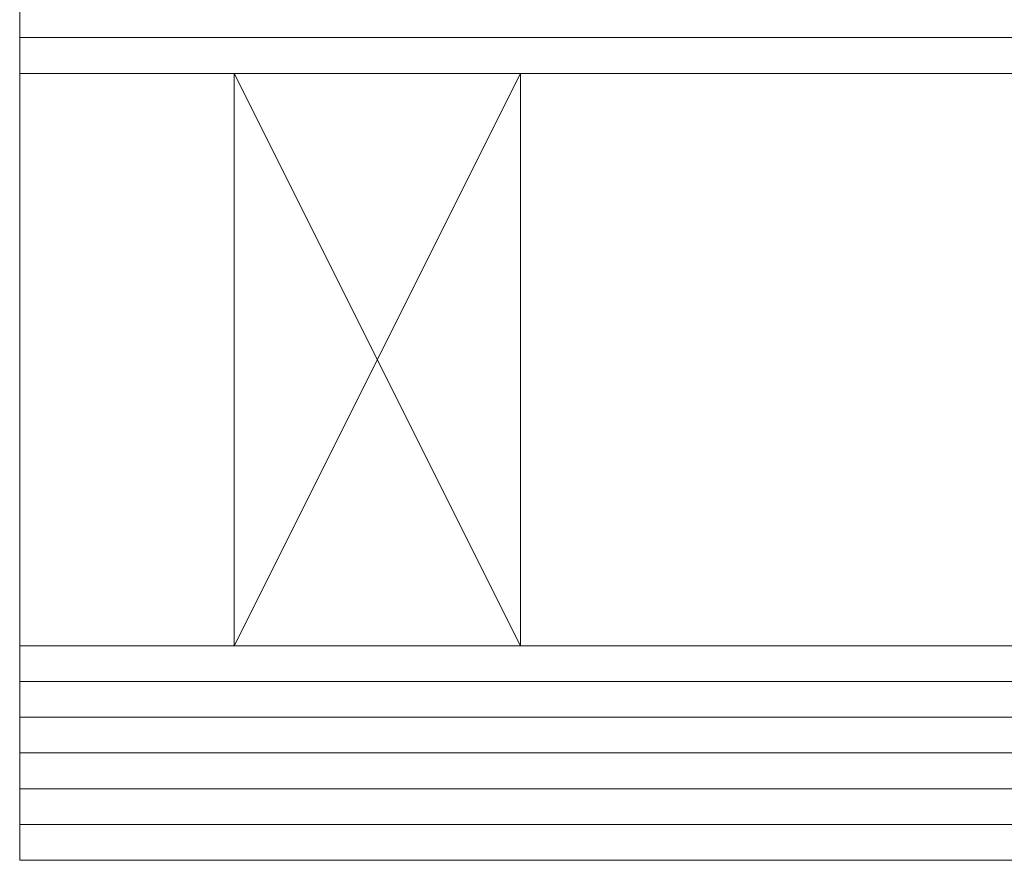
# Model space of a CAD drawing. Extents: x 1911006 to 2186114, y 709265 to 747216.
# Tile 121 of 256: x 1921492 to 1921520, y 735152 to 735176. Entities that reach past the tile are written whole.
import ezdxf

# ---------------------------------------------------------------- set-up
doc = ezdxf.new("R2010")
doc.units = 0
doc.header["$LTSCALE"] = 500
doc.header["$MEASUREMENT"] = 0
for name, color, linetype, lineweight in [('_MB_inne_0.15', 251, 'CONTINUOUS', 15), ('_MB_kreskowanie_szklo_0.09', 157, 'CONTINUOUS', 9), ('_MB_szklo_0.15', 142, 'CONTINUOUS', 15)]:
    doc.layers.add(name, color=color, linetype=linetype, lineweight=lineweight)

msp = doc.modelspace()

# ---------------------------------------------------------------- linework, layer by layer
at = {"layer": '_MB_inne_0.15', "color": 7}
msp.add_lwpolyline([(1921498.454, 735174.427), (1921498.454, 735158.427), (1921492.454, 735158.427), (1921492.454, 735174.427)], close=True, dxfattribs=at)
msp.add_lwpolyline([(1921506.454, 735158.427), (1921506.454, 735174.427), (1921498.454, 735174.427), (1921498.454, 735158.427), (1921506.454, 735158.427), (1921498.454, 735174.427), (1921498.454, 735158.427), (1921506.454, 735174.427)], dxfattribs=at)
at = {"layer": '_MB_kreskowanie_szklo_0.09', "color": 7}
for points in [[(1921492.454, 735175.427), (1922410.454, 735175.427)], [(1921492.454, 735157.427), (1922410.454, 735157.427)], [(1921492.454, 735156.427), (1922410.454, 735156.427)], [(1921492.454, 735155.427), (1922410.454, 735155.427)], [(1921492.454, 735154.427), (1922410.454, 735154.427)], [(1921492.454, 735153.427), (1922410.454, 735153.427)]]:
    msp.add_lwpolyline(points, dxfattribs=at)
at = {"layer": '_MB_szklo_0.15', "color": 7}
for points in [[(1922410.454, 735174.427), (1921492.454, 735174.427), (1921492.454, 735178.427), (1922410.454, 735178.427)], [(1922410.454, 735152.427), (1921492.454, 735152.427), (1921492.454, 735158.427), (1922410.454, 735158.427)]]:
    msp.add_lwpolyline(points, dxfattribs=at)

doc.saveas('drawing.dxf')
